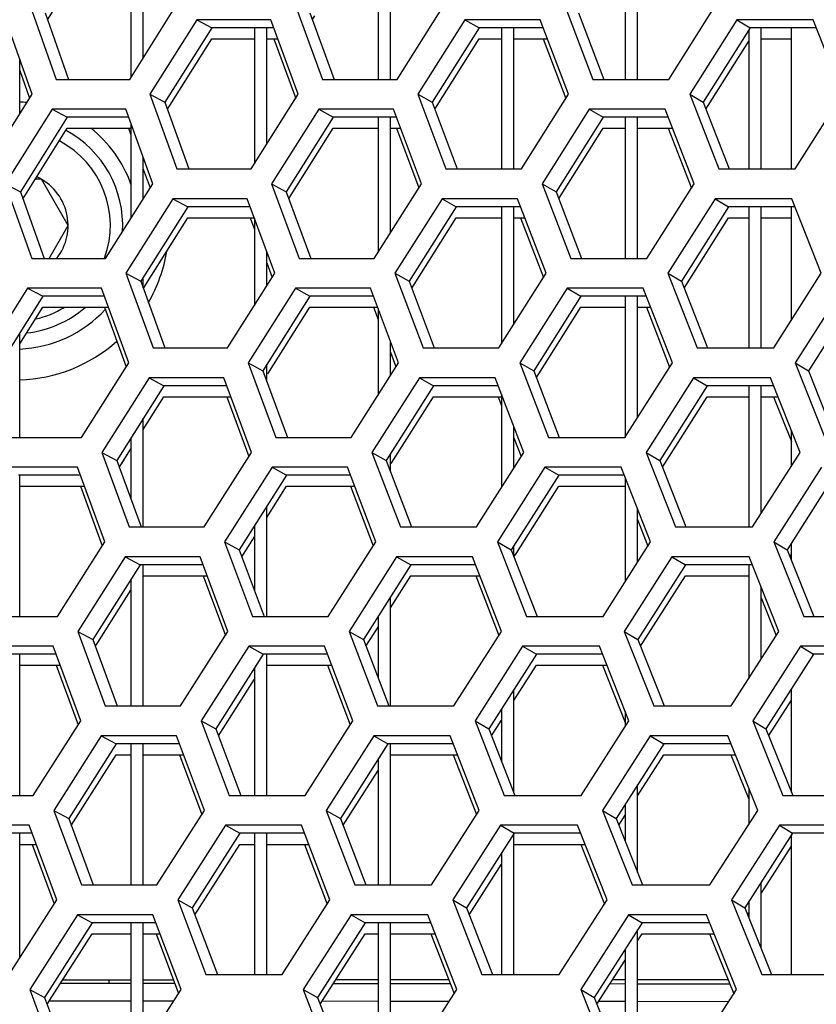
# Model space of a CAD drawing. Header units: millimetres. Extents: x 0 to 420, y 0 to 297.
# Tile 44 of 256: x 104.91 to 107.49, y 88.39 to 91.58. Entities that reach past the tile are written whole.
import ezdxf

# ---------------------------------------------------------------- set-up
doc = ezdxf.new("R2010")
doc.units = ezdxf.units.MM
doc.header["$LTSCALE"] = 23.1
doc.layers.get('0').update_dxf_attribs({"linetype": 'CONTINUOUS'})
for name, color, linetype in [('02___PRT_ALL_AXES', 7, 'CONTINUOUS'), ('DIM_PILOTEES', 7, 'CONTINUOUS'), ('FASEN', 7, 'CONTINUOUS')]:
    doc.layers.add(name, color=color, linetype=linetype)
doc.styles.add('TEXTSTYLE_5', font='txt', dxfattribs={"width": 1.142857})
doc.dimstyles.new('DIMSTYLE_4', dxfattribs={"dimtxt": 2.5, "dimasz": 0.1875, "dimexe": 0.125, "dimexo": 0.0625, "dimgap": 1.25, "dimtad": 0, "dimtih": 1, "dimtoh": 1, "dimdsep": 46, "dimtxsty": 'TEXTSTYLE_5', "dimblk": '_FILLED', "dimblk1": '_FILLED', "dimblk2": '_FILLED', "dimcen": 0.09, "dimazin": 2, "dimtfac": 1, "dimtofl": 0, "dimtmove": 0, "dimatfit": 3, "dimldrblk": '_FILLED', "dimfxl": 1, "dimtolj": 1, "dimarcsym": 0})

# ---------------------------------------------------------------- blocks, each defined once
blk = doc.blocks.new('_FILLED')
at = {"color": 0, "linetype": 'BYBLOCK'}
blk.add_solid([(0, 0), (-1, 0.167), (-1, -0.167)], dxfattribs=at)
blk = doc.blocks.new('*D9')
at = {"layer": 'DIM_PILOTEES', "color": 2, "linetype": 'CONTINUOUS'}
for p, q in [((67.0415, 106.0416), (64.0594, 106.0416)), ((64.1844, 106.0416), (64.1844, 83.7884)), ((124.0627, 106.0416), (67.0415, 106.0416)), ((64.1844, 53.2465), (64.1844, 78.7884)), ((67.0415, 53.2465), (64.0594, 53.2465)), ((101.3091, 53.2465), (67.0415, 53.2465))]:
    blk.add_line(p, q, dxfattribs=at)
at = {"layer": 'DIM_PILOTEES', "color": 2, "linetype": 'CONTINUOUS', "xscale": 0.1875, "yscale": 0.1875, "zscale": 0.1875}
for p, rotation in [((64.1844, 106.0416), 90), ((64.1844, 53.2465), 270)]:
    blk.add_blockref('_FILLED', p, dxfattribs=dict(at, rotation=rotation))
at = {"layer": 'DIM_PILOTEES', "color": 2, "linetype": 'CONTINUOUS', "insert": (64.1844, 82.5384), "char_height": 2.5, "width": 8.571429, "attachment_point": 2, "line_spacing_factor": 0.9, "style": 'TEXTSTYLE_5'}
blk.add_mtext('{\\ftxt;\\W0.0001;\\H0.0001;\\~}{\\ftxt;\\W2.2857142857;\\H2.5; }{\\ftxt;\\W0.0001;\\H0.0001;\\~}', dxfattribs=at)

msp = doc.modelspace()

# ---------------------------------------------------------------- linework, layer by layer
at = {"color": 7, "linetype": 'CONTINUOUS'}
for p, q in [((105.2752, 91.8441), (105.2752, 91.3933)), ((105.3152, 91.4568), (105.3152, 91.8441)), ((106.0752, 91.8441), (106.0752, 91.387)), ((106.1152, 91.387), (106.1152, 91.8441)), ((106.8752, 91.8441), (106.8752, 91.387)), ((106.9152, 91.387), (106.9152, 91.8441)), ((105.0051, 91.5797), (105.1482, 91.8083)), ((104.997, 91.6026), (105.0731, 91.387)), ((105.4885, 91.5802), (105.5366, 91.5543)), ((105.854, 91.6026), (105.9331, 91.387)), ((105.8623, 91.58), (105.8701, 91.5925)), ((106.3563, 91.5802), (106.4022, 91.5543)), ((106.7239, 91.6026), (106.8059, 91.387)), ((107.2367, 91.5802), (107.2803, 91.5543)), ((105.5366, 91.5543), (105.3849, 91.3129)), ((105.7377, 91.5543), (105.5366, 91.5543)), ((105.6752, 91.5543), (105.6752, 91.1141)), ((105.7152, 91.1775), (105.7152, 91.5543)), ((106.4022, 91.5543), (106.2503, 91.3129)), ((106.6095, 91.5543), (106.4022, 91.5543)), ((106.4752, 91.5543), (106.4752, 91.0973)), ((106.5152, 91.0973), (106.5152, 91.5543)), ((107.2803, 91.5543), (107.1282, 91.3129)), ((107.4936, 91.5543), (107.2803, 91.5543)), ((107.3152, 91.0973), (107.3152, 91.5543)), ((105.4011, 91.3027), (105.5366, 91.5185)), ((105.5366, 91.5185), (105.6752, 91.5185)), ((105.7152, 91.5185), (105.7509, 91.5185)), ((106.2664, 91.3027), (106.4022, 91.5185)), ((106.4022, 91.5185), (106.4752, 91.5185)), ((106.5152, 91.5185), (106.6231, 91.5185)), ((107.2752, 91.5463), (107.2752, 91.0973)), ((107.3152, 91.5185), (107.4134, 91.5185)), ((107.1444, 91.3027), (107.2752, 91.5104)), ((104.9152, 91.2753), (104.9152, 91.4514)), ((105.3365, 91.3387), (105.3849, 91.3129)), ((106.2041, 91.3387), (106.2503, 91.3129)), ((107.0843, 91.3387), (107.1282, 91.3129)), ((105.3849, 91.3129), (105.4628, 91.0973)), ((105.3931, 91.2901), (105.4011, 91.3027)), ((106.2503, 91.3129), (106.331, 91.0973)), ((106.2587, 91.2904), (106.2664, 91.3027)), ((107.1282, 91.3129), (107.2119, 91.0973)), ((107.1368, 91.2907), (107.1444, 91.3027)), ((105.0691, 91.2646), (104.9174, 91.0231)), ((105.0199, 91.2904), (105.0691, 91.2646)), ((105.2676, 91.2646), (105.0691, 91.2646)), ((105.93, 91.2646), (105.778, 91.0231)), ((105.883, 91.2904), (105.93, 91.2646)), ((106.1348, 91.2646), (105.93, 91.2646)), ((106.0752, 91.2646), (106.0752, 90.8268)), ((106.1152, 90.8901), (106.1152, 91.2646)), ((106.8038, 91.2646), (106.6515, 91.0231)), ((106.7591, 91.2904), (106.8038, 91.2646)), ((107.0146, 91.2646), (106.8038, 91.2646)), ((106.8752, 91.2646), (106.8752, 90.8075)), ((106.9152, 90.8075), (106.9152, 91.2646)), ((104.9335, 91.0129), (105.0691, 91.2287)), ((105.0691, 91.2287), (105.2752, 91.2287)), ((105.2752, 91.2434), (105.2752, 90.9375)), ((105.7941, 91.0129), (105.93, 91.2287)), ((105.93, 91.2287), (106.0752, 91.2287)), ((106.1152, 91.2287), (106.1482, 91.2287)), ((106.6677, 91.0129), (106.8038, 91.2287)), ((106.8038, 91.2287), (106.8752, 91.2287)), ((106.9152, 91.2287), (107.0285, 91.2287)), ((105.3152, 91.0009), (105.3152, 91.1327)), ((104.8679, 91.049), (104.9174, 91.0231)), ((104.9851, 91.0638), (104.9655, 91.0638)), ((105.0717, 90.9138), (104.9851, 91.0638)), ((105.7307, 91.049), (105.778, 91.0231)), ((106.6065, 91.049), (106.6515, 91.0231)), ((104.9174, 91.0231), (104.9939, 90.8075)), ((104.9255, 91.0002), (104.9335, 91.0129)), ((105.778, 91.0231), (105.8575, 90.8075)), ((105.7863, 91.0005), (105.7941, 91.0129)), ((106.6515, 91.0231), (106.7339, 90.8075)), ((106.66, 91.0007), (106.6677, 91.0129)), ((105.4592, 90.9748), (105.3071, 90.7333)), ((105.4111, 91.0007), (105.4592, 90.9748)), ((105.6614, 90.9748), (105.4592, 90.9748)), ((106.3285, 90.9748), (106.176, 90.7333)), ((106.2826, 91.0007), (106.3285, 90.9748)), ((106.5368, 90.9748), (106.3285, 90.9748)), ((106.4752, 90.9748), (106.4752, 90.5317)), ((106.5152, 90.5948), (106.5152, 90.9748)), ((107.2102, 90.9748), (107.0576, 90.7333)), ((107.1666, 91.0007), (107.2102, 90.9748)), ((107.4246, 90.9748), (107.2102, 90.9748)), ((107.2752, 90.9748), (107.2752, 90.5177)), ((107.3152, 90.5177), (107.3152, 90.9748)), ((105.0103, 90.8075), (105.0717, 90.9138)), ((105.3233, 90.7231), (105.4592, 90.9389)), ((105.4592, 90.9389), (105.6746, 90.9389)), ((105.6752, 90.9373), (105.6752, 90.6551)), ((106.1922, 90.7231), (106.3285, 90.9389)), ((106.3285, 90.9389), (106.4752, 90.9389)), ((106.5152, 90.9389), (106.5505, 90.9389)), ((107.0663, 90.7111), (107.2102, 90.9389)), ((107.2102, 90.9389), (107.2752, 90.9389)), ((107.3152, 90.9389), (107.4134, 90.9389)), ((105.7152, 90.7183), (105.7152, 90.829)), ((105.2587, 90.7592), (105.3071, 90.7333)), ((106.1299, 90.7592), (106.176, 90.7333)), ((107.0137, 90.7592), (107.0576, 90.7333)), ((105.3071, 90.7333), (105.3854, 90.5177)), ((105.3152, 90.7108), (105.3152, 90.7462)), ((105.3153, 90.7105), (105.3233, 90.7231)), ((106.176, 90.7333), (106.2572, 90.5177)), ((106.1845, 90.7108), (106.1922, 90.7231)), ((107.0576, 90.7333), (107.1417, 90.5177)), ((104.9407, 90.7109), (104.99, 90.685)), ((105.8075, 90.7109), (105.8545, 90.685)), ((106.6871, 90.7109), (106.7319, 90.685)), ((104.99, 90.685), (104.8378, 90.4435)), ((105.1895, 90.685), (104.99, 90.685)), ((105.8545, 90.685), (105.7019, 90.4435)), ((106.0603, 90.685), (105.8545, 90.685)), ((106.7319, 90.685), (106.5791, 90.4435)), ((106.9438, 90.685), (106.7319, 90.685)), ((106.8752, 90.685), (106.8752, 90.2279)), ((106.9152, 90.2919), (106.9152, 90.685)), ((107.6215, 90.685), (107.4686, 90.4435)), ((104.9152, 90.5306), (104.99, 90.6492)), ((104.99, 90.6492), (105.2025, 90.6492)), ((105.7181, 90.4333), (105.8545, 90.6492)), ((105.8545, 90.6492), (106.0738, 90.6492)), ((106.0752, 90.6453), (106.0752, 90.3647)), ((106.5953, 90.4333), (106.7319, 90.6492)), ((106.7319, 90.6492), (106.8752, 90.6492)), ((106.9152, 90.6492), (106.9577, 90.6492)), ((104.9152, 90.2279), (104.9152, 90.5664)), ((106.1152, 90.4278), (106.1152, 90.5392)), ((105.6546, 90.4694), (105.7019, 90.4435)), ((105.7152, 90.4075), (105.7152, 90.4646)), ((106.534, 90.4694), (106.5791, 90.4435)), ((107.4258, 90.4694), (107.4686, 90.4435)), ((105.7019, 90.4435), (105.7819, 90.2279)), ((106.5791, 90.4435), (106.662, 90.2279)), ((106.5876, 90.4212), (106.5953, 90.4333)), ((107.4686, 90.4435), (107.5543, 90.2279)), ((105.3338, 90.4211), (105.3819, 90.3952)), ((106.2089, 90.4211), (106.2547, 90.3952)), ((107.0966, 90.4211), (107.1402, 90.3952)), ((105.3819, 90.3952), (105.2293, 90.1537)), ((105.5851, 90.3952), (105.3819, 90.3952)), ((106.2547, 90.3952), (106.1018, 90.1537)), ((106.4641, 90.3952), (106.2547, 90.3952)), ((107.1402, 90.3952), (106.987, 90.1537)), ((107.3556, 90.3952), (107.1402, 90.3952)), ((107.2752, 90.3952), (107.2752, 89.9381)), ((107.3152, 89.9813), (107.3152, 90.3952)), ((105.3152, 90.2539), (105.3819, 90.3594)), ((105.3819, 90.3594), (105.5984, 90.3594)), ((106.118, 90.1435), (106.2547, 90.3594)), ((106.2547, 90.3594), (106.4752, 90.3594)), ((106.4752, 90.3663), (106.4752, 90.0665)), ((107.0032, 90.1435), (107.1402, 90.3594)), ((107.1402, 90.3594), (107.2752, 90.3594)), ((107.3152, 90.3594), (107.3698, 90.3594)), ((105.3152, 89.9381), (105.3152, 90.2897)), ((106.5152, 90.1294), (106.5152, 90.2623)), ((105.2752, 90.2264), (105.2752, 90.0276)), ((105.1809, 90.1796), (105.2293, 90.1537)), ((105.2375, 90.131), (105.2752, 90.1906)), ((105.2454, 90.1435), (105.2752, 90.1906)), ((106.0556, 90.1796), (106.1018, 90.1537)), ((106.9431, 90.1796), (106.987, 90.1537)), ((105.2293, 90.1537), (105.308, 89.9381)), ((106.1018, 90.1537), (106.1835, 89.9381)), ((106.1152, 90.1182), (106.1152, 90.1749)), ((106.987, 90.1537), (107.0716, 89.9381)), ((105.7319, 90.1313), (105.7789, 90.1054)), ((106.6152, 90.1313), (106.66, 90.1054)), ((106.9957, 90.1316), (107.0032, 90.1435)), ((105.1115, 90.1054), (104.9108, 90.1054)), ((104.9152, 89.6484), (104.9152, 90.1054)), ((105.7789, 90.1054), (105.6259, 89.864)), ((105.9858, 90.1054), (105.7789, 90.1054)), ((106.66, 90.1054), (106.5067, 89.864)), ((106.8729, 90.1054), (106.66, 90.1054)), ((106.8752, 90.0995), (106.8752, 89.7606)), ((107.5533, 90.1054), (107.3998, 89.864)), ((104.9152, 90.0696), (105.1245, 90.0696)), ((105.7152, 89.9691), (105.7789, 90.0696)), ((105.7789, 90.0696), (105.9994, 90.0696)), ((106.5229, 89.8537), (106.66, 90.0696)), ((106.66, 90.0696), (106.8729, 90.0696)), ((105.7152, 89.6484), (105.7152, 90.0049)), ((106.9152, 89.8233), (106.9152, 89.9975)), ((105.6752, 89.9418), (105.6752, 89.7315)), ((105.5786, 89.8898), (105.6259, 89.864)), ((105.6343, 89.8414), (105.6752, 89.906)), ((106.4616, 89.8898), (106.5067, 89.864)), ((107.3571, 89.8898), (107.3998, 89.864)), ((105.6259, 89.864), (105.7063, 89.6484)), ((106.5067, 89.864), (106.59, 89.6484)), ((106.5152, 89.8417), (106.5152, 89.8775)), ((107.3998, 89.864), (107.486, 89.6484)), ((105.2565, 89.8415), (105.3046, 89.8157)), ((106.1351, 89.8415), (106.181, 89.8157)), ((106.5153, 89.8417), (106.5229, 89.8537)), ((107.0265, 89.8415), (107.0701, 89.8157)), ((107.4086, 89.8419), (107.4134, 89.8494)), ((105.3046, 89.8157), (105.1514, 89.5742)), ((105.5089, 89.8157), (105.3046, 89.8157)), ((105.3152, 89.3586), (105.3152, 89.8157)), ((106.181, 89.8157), (106.0276, 89.5742)), ((106.3915, 89.8157), (106.181, 89.8157)), ((107.0701, 89.8157), (106.9164, 89.5742)), ((107.2866, 89.8157), (107.0701, 89.8157)), ((107.2752, 89.8157), (107.2752, 89.4471)), ((105.2752, 89.7694), (105.2752, 89.3586)), ((105.3152, 89.7798), (105.5222, 89.7798)), ((106.1152, 89.6763), (106.181, 89.7798)), ((106.181, 89.7798), (106.4053, 89.7798)), ((106.9327, 89.5639), (107.0701, 89.7798)), ((107.0701, 89.7798), (107.2752, 89.7798)), ((105.1676, 89.5639), (105.2752, 89.7336)), ((107.3152, 89.5097), (107.3152, 89.7439)), ((106.1152, 89.3586), (106.1152, 89.7121)), ((106.0752, 89.6492), (106.0752, 89.4488)), ((106.0361, 89.5518), (106.0752, 89.6134)), ((105.103, 89.6001), (105.1514, 89.5742)), ((105.1514, 89.5742), (105.2306, 89.3586)), ((105.9814, 89.6001), (106.0276, 89.5742)), ((106.0276, 89.5742), (106.1097, 89.3586)), ((106.8725, 89.6001), (106.9164, 89.5742)), ((106.9164, 89.5742), (107.0014, 89.3586)), ((105.1597, 89.5515), (105.1676, 89.5639)), ((105.6564, 89.5518), (105.7034, 89.5259)), ((106.5433, 89.5518), (106.588, 89.5259)), ((106.9251, 89.552), (106.9327, 89.5639)), ((107.4426, 89.5518), (107.485, 89.5259)), ((105.0334, 89.5259), (104.8317, 89.5259)), ((104.9152, 89.0688), (104.9152, 89.5259)), ((105.7034, 89.5259), (105.5498, 89.2844)), ((105.9113, 89.5259), (105.7034, 89.5259)), ((105.7152, 89.0688), (105.7152, 89.5259)), ((106.588, 89.5259), (106.4342, 89.2844)), ((106.8021, 89.5259), (106.588, 89.5259)), ((107.485, 89.5259), (107.3311, 89.2844)), ((107.705, 89.5259), (107.485, 89.5259)), ((104.9152, 89.4901), (105.0465, 89.4901)), ((105.6752, 89.4816), (105.6752, 89.0688)), ((105.7152, 89.4901), (105.9249, 89.4901)), ((106.5152, 89.3757), (106.588, 89.4901)), ((106.588, 89.4901), (106.8162, 89.4901)), ((105.5661, 89.2741), (105.6752, 89.4458)), ((106.5152, 89.0759), (106.5152, 89.4116)), ((106.4752, 89.3488), (106.4752, 89.1787)), ((107.3399, 89.2624), (107.4134, 89.3776)), ((106.8752, 89.3405), (106.8752, 89.2916)), ((105.5025, 89.3103), (105.5498, 89.2844)), ((105.5498, 89.2844), (105.6307, 89.0688)), ((106.3892, 89.3103), (106.4342, 89.2844)), ((106.4342, 89.2844), (106.518, 89.0688)), ((106.4429, 89.2621), (106.4752, 89.3129)), ((107.2883, 89.3103), (107.3311, 89.2844)), ((107.3311, 89.2844), (107.4178, 89.0688)), ((105.1791, 89.262), (105.2272, 89.2361)), ((105.5583, 89.2618), (105.5661, 89.2741)), ((106.0614, 89.262), (106.1073, 89.2361)), ((106.9564, 89.262), (107, 89.2361)), ((105.2272, 89.2361), (105.0736, 88.9946)), ((105.4326, 89.2361), (105.2272, 89.2361)), ((105.2752, 89.2361), (105.2752, 88.779)), ((105.3152, 88.779), (105.3152, 89.2361)), ((106.1073, 89.2361), (105.9533, 88.9946)), ((106.3188, 89.2361), (106.1073, 89.2361)), ((106.1152, 88.779), (106.1152, 89.2361)), ((107, 89.2361), (106.8459, 88.9946)), ((107.2176, 89.2361), (107, 89.2361)), ((105.082, 88.9719), (105.2272, 89.2003)), ((105.2272, 89.2003), (105.2752, 89.2003)), ((105.3152, 89.2003), (105.446, 89.2003)), ((106.1152, 89.2003), (106.3327, 89.2003)), ((106.9152, 89.0675), (107, 89.2003)), ((107, 89.2003), (107.232, 89.2003)), ((106.0752, 89.1859), (106.0752, 88.779)), ((105.9696, 88.9843), (106.0752, 89.15)), ((106.9152, 88.8195), (106.9152, 89.1033)), ((107.2752, 89.0927), (107.2752, 88.975)), ((106.8752, 89.0406), (106.8752, 88.9203)), ((105.0252, 89.0205), (105.0736, 88.9946)), ((105.9071, 89.0205), (105.9533, 88.9946)), ((106.8019, 89.0205), (106.8459, 88.9946)), ((106.8546, 88.9725), (106.8752, 89.0048)), ((105.0736, 88.9946), (105.1532, 88.779)), ((105.5809, 88.9722), (105.6278, 88.9463)), ((105.9533, 88.9946), (106.0359, 88.779)), ((105.9619, 88.9722), (105.9696, 88.9843)), ((106.4714, 88.9722), (106.5161, 88.9463)), ((106.8459, 88.9946), (106.9313, 88.779)), ((107.3744, 88.9722), (107.4168, 88.9463)), ((104.9553, 88.9463), (104.7526, 88.9463)), ((104.9152, 88.5433), (104.9152, 88.9463)), ((105.6278, 88.9463), (105.4738, 88.7049)), ((105.8368, 88.9463), (105.6278, 88.9463)), ((105.6752, 88.9463), (105.6752, 88.4893)), ((105.7152, 88.4893), (105.7152, 88.9463)), ((106.5161, 88.9463), (106.3618, 88.7049)), ((106.5152, 88.4893), (106.5152, 88.9463)), ((106.7312, 88.9463), (106.5161, 88.9463)), ((107.4168, 88.9463), (107.2623, 88.7049)), ((107.6379, 88.9463), (107.4168, 88.9463)), ((104.9152, 88.9105), (104.9685, 88.9105)), ((105.4823, 88.6823), (105.6278, 88.9105)), ((105.6278, 88.9105), (105.6752, 88.9105)), ((105.7152, 88.9105), (105.8505, 88.9105)), ((106.5161, 88.9105), (106.7454, 88.9105)), ((107.3152, 88.7517), (107.4134, 88.9051)), ((106.4752, 88.8823), (106.4752, 88.4893)), ((106.3705, 88.6826), (106.4752, 88.8465)), ((107.3152, 88.5738), (107.3152, 88.7875)), ((105.4265, 88.7307), (105.4738, 88.7049)), ((106.3168, 88.7307), (106.3618, 88.7049)), ((107.2196, 88.7307), (107.2623, 88.7049)), ((107.2752, 88.725), (107.2752, 88.6729)), ((105.1018, 88.6824), (105.1499, 88.6566)), ((105.4738, 88.7049), (105.5551, 88.4893)), ((105.9877, 88.6824), (106.0335, 88.6566)), ((106.3618, 88.7049), (106.4461, 88.4893)), ((106.8863, 88.6824), (106.9299, 88.6566)), ((107.2623, 88.7049), (107.3495, 88.4893)), ((107.2712, 88.6829), (107.2752, 88.6892)), ((105.1499, 88.6566), (104.9958, 88.4151)), ((105.3563, 88.6566), (105.1499, 88.6566)), ((105.2752, 88.6566), (105.2752, 88.1995)), ((105.3152, 88.2499), (105.3152, 88.6566)), ((106.0335, 88.6566), (105.8791, 88.4151)), ((106.2461, 88.6566), (106.0335, 88.6566)), ((106.0752, 88.6566), (106.0752, 88.1995)), ((106.1152, 88.1995), (106.1152, 88.6566)), ((106.9299, 88.6566), (106.7753, 88.4151)), ((107.1486, 88.6566), (106.9299, 88.6566)), ((105.012, 88.4047), (105.1499, 88.6207)), ((105.1499, 88.6207), (105.2752, 88.6207)), ((105.3152, 88.6207), (105.3698, 88.6207)), ((105.8953, 88.4047), (106.0335, 88.6207)), ((106.0335, 88.6207), (106.0752, 88.6207)), ((106.1152, 88.6207), (106.2601, 88.6207)), ((106.9152, 88.1995), (106.9152, 88.6336)), ((106.9152, 88.5978), (106.9299, 88.6207)), ((106.9299, 88.6207), (107.163, 88.6207)), ((106.8752, 88.5712), (106.8752, 88.1995)), ((106.784, 88.393), (106.8752, 88.5353)), ((105.2752, 88.4598), (105.0473, 88.46)), ((105.2036, 88.4722), (105.2036, 88.4598)), ((105.4171, 88.4597), (105.3152, 88.4597)), ((106.0752, 88.4591), (105.9303, 88.4592)), ((106.3094, 88.4589), (106.1152, 88.4591)), ((106.8752, 88.4584), (106.826, 88.4585)), ((107.2143, 88.4581), (106.9152, 88.4584)), ((104.9474, 88.441), (104.9958, 88.4151)), ((105.8329, 88.441), (105.8791, 88.4151)), ((106.7313, 88.441), (106.7753, 88.4151)), ((104.9958, 88.4151), (105.0758, 88.1995)), ((105.0042, 88.3924), (105.012, 88.4047)), ((105.2752, 88.4029), (105.011, 88.4031)), ((105.4132, 88.4028), (105.3152, 88.4029)), ((105.8791, 88.4151), (105.9621, 88.1995)), ((105.8877, 88.3927), (105.8953, 88.4047)), ((106.0752, 88.4022), (105.8939, 88.4024)), ((106.3055, 88.402), (106.1152, 88.4022)), ((106.7753, 88.4151), (106.8612, 88.1995)), ((106.8752, 88.4015), (106.7896, 88.4016)), ((107.2103, 88.4012), (106.9152, 88.4015))]:
    msp.add_line(p, q, dxfattribs=at)
at = {"color": 3, "linetype": 'CONTINUOUS'}
for p, q in [((104.9475, 91.6285), (105.033, 91.387)), ((105.2713, 91.387), (105.4232, 91.6285)), ((105.8067, 91.6285), (105.8956, 91.387)), ((106.1375, 91.387), (106.2897, 91.6285)), ((106.6789, 91.6285), (106.771, 91.387)), ((107.0164, 91.387), (107.1688, 91.6285)), ((104.9551, 91.3387), (104.8698, 91.5802)), ((105.4885, 91.5802), (105.3365, 91.3387)), ((105.7283, 91.5802), (105.4885, 91.5802)), ((105.8169, 91.3387), (105.7283, 91.5802)), ((106.3563, 91.5802), (106.2041, 91.3387)), ((106.5997, 91.5802), (106.3563, 91.5802)), ((106.6916, 91.3387), (106.5997, 91.5802)), ((107.2367, 91.5802), (107.0843, 91.3387)), ((107.4834, 91.5802), (107.2367, 91.5802)), ((107.5785, 91.3387), (107.4834, 91.5802)), ((105.7377, 91.5185), (105.8086, 91.3255)), ((106.6095, 91.5185), (106.6831, 91.3252)), ((104.9152, 91.4156), (104.947, 91.3258)), ((105.033, 91.387), (105.2713, 91.387)), ((105.8956, 91.387), (106.1375, 91.387)), ((106.771, 91.387), (107.0164, 91.387)), ((104.8032, 91.0973), (104.9551, 91.3387)), ((105.3365, 91.3387), (105.424, 91.0973)), ((105.6646, 91.0973), (105.8169, 91.3387)), ((106.2041, 91.3387), (106.2949, 91.0973)), ((106.5391, 91.0973), (106.6916, 91.3387)), ((107.0843, 91.3387), (107.1783, 91.0973)), ((107.4259, 91.0973), (107.5785, 91.3387)), ((105.0199, 91.2904), (104.8679, 91.049)), ((105.2583, 91.2904), (105.0199, 91.2904)), ((105.3456, 91.049), (105.2583, 91.2904)), ((105.883, 91.2904), (105.7307, 91.049)), ((106.1251, 91.2904), (105.883, 91.2904)), ((106.2157, 91.049), (106.1251, 91.2904)), ((106.7591, 91.2904), (106.6065, 91.049)), ((107.0046, 91.2904), (106.7591, 91.2904)), ((107.0984, 91.049), (107.0046, 91.2904)), ((105.2676, 91.2287), (105.2752, 91.2076)), ((106.1348, 91.2287), (106.2072, 91.0356)), ((107.0146, 91.2287), (107.0897, 91.0353)), ((105.3152, 91.0968), (105.3373, 91.0359)), ((105.424, 91.0973), (105.6646, 91.0973)), ((106.2949, 91.0973), (106.5391, 91.0973)), ((107.1783, 91.0973), (107.4259, 91.0973)), ((104.8679, 91.049), (104.9539, 90.8075)), ((105.1932, 90.8075), (105.3456, 91.049)), ((105.7307, 91.049), (105.8201, 90.8075)), ((106.063, 90.8075), (106.2157, 91.049)), ((106.6065, 91.049), (106.6991, 90.8075)), ((106.9455, 90.8075), (107.0984, 91.049)), ((105.4111, 91.0007), (105.2587, 90.7592)), ((105.6519, 91.0007), (105.4111, 91.0007)), ((105.7411, 90.7592), (105.6519, 91.0007)), ((106.2826, 91.0007), (106.1299, 90.7592)), ((106.5269, 91.0007), (106.2826, 91.0007)), ((106.6194, 90.7592), (106.5269, 91.0007)), ((107.1666, 91.0007), (107.0137, 90.7592)), ((107.4144, 91.0007), (107.1666, 91.0007)), ((107.51, 90.7592), (107.4144, 91.0007)), ((105.6614, 90.9389), (105.6752, 90.9015)), ((106.5368, 90.9389), (106.6108, 90.7457)), ((104.9539, 90.8075), (105.1932, 90.8075)), ((105.7152, 90.7931), (105.7327, 90.7459)), ((105.8201, 90.8075), (106.063, 90.8075)), ((106.6991, 90.8075), (106.9455, 90.8075)), ((105.2587, 90.7592), (105.3467, 90.5177)), ((105.5883, 90.5177), (105.7411, 90.7592)), ((106.1299, 90.7592), (106.2212, 90.5177)), ((106.4663, 90.5177), (106.6194, 90.7592)), ((107.0137, 90.7592), (107.1082, 90.5177)), ((107.3568, 90.5177), (107.51, 90.7592)), ((104.9407, 90.7109), (104.7882, 90.4694)), ((105.1802, 90.7109), (104.9407, 90.7109)), ((105.2679, 90.4694), (105.1802, 90.7109)), ((105.8075, 90.7109), (105.6546, 90.4694)), ((106.0506, 90.7109), (105.8075, 90.7109)), ((106.1416, 90.4694), (106.0506, 90.7109)), ((106.6871, 90.7109), (106.534, 90.4694)), ((106.9337, 90.7109), (106.6871, 90.7109)), ((107.028, 90.4694), (106.9337, 90.7109)), ((107.5791, 90.7109), (107.4258, 90.4694)), ((105.1895, 90.6492), (105.2596, 90.4563)), ((106.0603, 90.6492), (106.0752, 90.6094)), ((106.9438, 90.6492), (107.0193, 90.4557)), ((105.3467, 90.5177), (105.5883, 90.5177)), ((106.1152, 90.5034), (106.1331, 90.456)), ((106.2212, 90.5177), (106.4663, 90.5177)), ((107.1082, 90.5177), (107.3568, 90.5177)), ((105.1151, 90.2279), (105.2679, 90.4694)), ((105.6546, 90.4694), (105.7445, 90.2279)), ((105.9884, 90.2279), (106.1416, 90.4694)), ((106.534, 90.4694), (106.6272, 90.2279)), ((106.8746, 90.2279), (107.028, 90.4694)), ((107.4258, 90.4694), (107.5222, 90.2279)), ((105.3338, 90.4211), (105.1809, 90.1796)), ((105.5756, 90.4211), (105.3338, 90.4211)), ((105.6652, 90.1796), (105.5756, 90.4211)), ((106.2089, 90.4211), (106.0556, 90.1796)), ((106.4542, 90.4211), (106.2089, 90.4211)), ((106.5472, 90.1796), (106.4542, 90.4211)), ((107.0966, 90.4211), (106.9431, 90.1796)), ((107.3453, 90.4211), (107.0966, 90.4211)), ((107.4415, 90.1796), (107.3453, 90.4211)), ((105.5851, 90.3594), (105.6568, 90.1664)), ((106.4641, 90.3594), (106.4752, 90.3305)), ((107.3556, 90.3594), (107.4134, 90.2142)), ((104.8748, 90.2279), (105.1151, 90.2279)), ((105.7445, 90.2279), (105.9884, 90.2279)), ((106.5152, 90.2265), (106.5385, 90.1661)), ((106.6272, 90.2279), (106.8746, 90.2279)), ((105.1809, 90.1796), (105.2693, 89.9381)), ((105.5119, 89.9381), (105.6652, 90.1796)), ((106.0556, 90.1796), (106.1474, 89.9381)), ((106.3936, 89.9381), (106.5472, 90.1796)), ((106.9431, 90.1796), (107.0382, 89.9381)), ((107.2878, 89.9381), (107.4415, 90.1796)), ((105.102, 90.1313), (104.8616, 90.1313)), ((105.1903, 89.8898), (105.102, 90.1313)), ((105.7319, 90.1313), (105.5786, 89.8898)), ((105.976, 90.1313), (105.7319, 90.1313)), ((106.0676, 89.8898), (105.976, 90.1313)), ((106.6152, 90.1313), (106.4616, 89.8898)), ((106.8628, 90.1313), (106.6152, 90.1313)), ((106.9576, 89.8898), (106.8628, 90.1313)), ((107.5108, 90.1313), (107.3571, 89.8898)), ((105.1115, 90.0696), (105.182, 89.8767)), ((105.9858, 90.0696), (106.0591, 89.8764)), ((106.9152, 89.9617), (106.9489, 89.8762)), ((105.2693, 89.9381), (105.5119, 89.9381)), ((106.1474, 89.9381), (106.3936, 89.9381)), ((107.0382, 89.9381), (107.2878, 89.9381)), ((105.0369, 89.6484), (105.1903, 89.8898)), ((105.5786, 89.8898), (105.669, 89.6484)), ((105.9139, 89.6484), (106.0676, 89.8898)), ((106.4616, 89.8898), (106.5553, 89.6484)), ((106.8037, 89.6484), (106.9576, 89.8898)), ((107.3571, 89.8898), (107.454, 89.6484)), ((105.2565, 89.8415), (105.103, 89.6001)), ((105.4992, 89.8415), (105.2565, 89.8415)), ((105.5894, 89.6001), (105.4992, 89.8415)), ((106.1351, 89.8415), (105.9814, 89.6001)), ((106.3815, 89.8415), (106.1351, 89.8415)), ((106.4749, 89.6001), (106.3815, 89.8415)), ((107.0265, 89.8415), (106.8725, 89.6001)), ((107.2762, 89.8415), (107.0265, 89.8415)), ((107.3729, 89.6001), (107.2762, 89.8415)), ((105.5089, 89.7798), (105.5809, 89.5868)), ((106.3915, 89.7798), (106.4663, 89.5865)), ((107.3152, 89.7081), (107.3641, 89.5862)), ((104.7957, 89.6484), (105.0369, 89.6484)), ((105.669, 89.6484), (105.9139, 89.6484)), ((106.5553, 89.6484), (106.8037, 89.6484)), ((107.454, 89.6484), (107.7057, 89.6484)), ((105.103, 89.6001), (105.192, 89.3586)), ((105.4356, 89.3586), (105.5894, 89.6001)), ((105.9814, 89.6001), (106.0737, 89.3586)), ((106.3209, 89.3586), (106.4749, 89.6001)), ((106.8725, 89.6001), (106.9681, 89.3586)), ((107.2187, 89.3586), (107.3729, 89.6001)), ((105.0239, 89.5518), (104.7825, 89.5518)), ((105.1127, 89.3103), (105.0239, 89.5518)), ((105.6564, 89.5518), (105.5025, 89.3103)), ((105.9015, 89.5518), (105.6564, 89.5518)), ((105.9935, 89.3103), (105.9015, 89.5518)), ((106.5433, 89.5518), (106.3892, 89.3103)), ((106.7919, 89.5518), (106.5433, 89.5518)), ((106.8872, 89.3103), (106.7919, 89.5518)), ((107.4426, 89.5518), (107.2883, 89.3103)), ((107.6945, 89.5518), (107.4426, 89.5518)), ((105.0334, 89.4901), (105.1043, 89.2972)), ((105.9113, 89.4901), (105.985, 89.2969)), ((106.8021, 89.4901), (106.8749, 89.3054)), ((105.192, 89.3586), (105.4356, 89.3586)), ((106.0737, 89.3586), (106.3209, 89.3586)), ((106.9681, 89.3586), (107.2187, 89.3586)), ((104.9588, 89.0688), (105.1127, 89.3103)), ((105.5025, 89.3103), (105.5934, 89.0688)), ((105.8394, 89.0688), (105.9935, 89.3103)), ((106.3892, 89.3103), (106.4834, 89.0688)), ((106.7328, 89.0688), (106.8872, 89.3103)), ((107.2883, 89.3103), (107.3857, 89.0688)), ((105.1791, 89.262), (105.0252, 89.0205)), ((105.4229, 89.262), (105.1791, 89.262)), ((105.5135, 89.0205), (105.4229, 89.262)), ((106.0614, 89.262), (105.9071, 89.0205)), ((106.3088, 89.262), (106.0614, 89.262)), ((106.4027, 89.0205), (106.3088, 89.262)), ((106.9564, 89.262), (106.8019, 89.0205)), ((107.2072, 89.262), (106.9564, 89.262)), ((107.3044, 89.0205), (107.2072, 89.262)), ((105.4326, 89.2003), (105.5051, 89.0072)), ((106.3188, 89.2003), (106.394, 89.0069)), ((107.2176, 89.2003), (107.2752, 89.0569)), ((104.7166, 89.0688), (104.9588, 89.0688)), ((105.5934, 89.0688), (105.8394, 89.0688)), ((106.4834, 89.0688), (106.7328, 89.0688)), ((107.3857, 89.0688), (107.6385, 89.0688)), ((105.0252, 89.0205), (105.1147, 88.779)), ((105.3593, 88.779), (105.5135, 89.0205)), ((105.9071, 89.0205), (105.9999, 88.779)), ((106.2482, 88.779), (106.4027, 89.0205)), ((106.8019, 89.0205), (106.898, 88.779)), ((107.1496, 88.779), (107.3044, 89.0205)), ((104.9458, 88.9722), (104.7034, 88.9722)), ((105.035, 88.7307), (104.9458, 88.9722)), ((105.5809, 88.9722), (105.4265, 88.7307)), ((105.8269, 88.9722), (105.5809, 88.9722)), ((105.9195, 88.7307), (105.8269, 88.9722)), ((106.4714, 88.9722), (106.3168, 88.7307)), ((106.721, 88.9722), (106.4714, 88.9722)), ((106.8168, 88.7307), (106.721, 88.9722)), ((107.3744, 88.9722), (107.2196, 88.7307)), ((107.6273, 88.9722), (107.3744, 88.9722)), ((104.9553, 88.9105), (105.0266, 88.7176)), ((105.8368, 88.9105), (105.9109, 88.7173)), ((106.7312, 88.9105), (106.808, 88.717)), ((105.1147, 88.779), (105.3593, 88.779)), ((105.9999, 88.779), (106.2482, 88.779)), ((106.898, 88.779), (107.1496, 88.779)), ((104.8807, 88.4893), (105.035, 88.7307)), ((105.4265, 88.7307), (105.5179, 88.4893)), ((105.7648, 88.4893), (105.9195, 88.7307)), ((106.3168, 88.7307), (106.4115, 88.4893)), ((106.6619, 88.4893), (106.8168, 88.7307)), ((107.2196, 88.7307), (107.3175, 88.4893)), ((105.1018, 88.6824), (104.9474, 88.441)), ((105.3465, 88.6824), (105.1018, 88.6824)), ((105.4377, 88.441), (105.3465, 88.6824)), ((105.9877, 88.6824), (105.8329, 88.441)), ((106.236, 88.6824), (105.9877, 88.6824)), ((106.3305, 88.441), (106.236, 88.6824)), ((106.8863, 88.6824), (106.7313, 88.441)), ((107.1381, 88.6824), (106.8863, 88.6824)), ((107.2358, 88.441), (107.1381, 88.6824)), ((105.3563, 88.6207), (105.4292, 88.4276)), ((106.2461, 88.6207), (106.3218, 88.4274)), ((107.1486, 88.6207), (107.2269, 88.4271)), ((105.5179, 88.4893), (105.7648, 88.4893)), ((106.4115, 88.4893), (106.6619, 88.4893)), ((107.3175, 88.4893), (107.5713, 88.4893)), ((105.055, 88.4721), (105.2036, 88.4722)), ((105.2036, 88.4722), (105.2752, 88.4722)), ((105.3152, 88.4722), (105.4123, 88.4723)), ((105.9388, 88.4726), (106.0752, 88.4727)), ((106.1152, 88.4727), (106.3039, 88.4728)), ((106.8354, 88.4731), (106.8752, 88.4732)), ((106.9152, 88.4732), (107.2082, 88.4733)), ((104.9474, 88.441), (105.0373, 88.1995)), ((105.2829, 88.1995), (105.4377, 88.441)), ((105.8329, 88.441), (105.9262, 88.1995)), ((106.1754, 88.1995), (106.3305, 88.441)), ((106.7313, 88.441), (106.8279, 88.1995)), ((107.0806, 88.1995), (107.2358, 88.441))]:
    msp.add_line(p, q, dxfattribs=at)
at = {"color": 7, "linetype": 'CONTINUOUS'}
for radius, start, end in [(0.4, 84.3112, 87.6025), (0.4, 19.5856, 51.9979), (0.35, 356.7177, 61.5789), (0.31, 340.1359, 62.1308), (0.1732, 322.0852, 65.5196), (0.4, 272.3975, 317.2564), (0.35, 276.443, 310.8255), (0.31, 282.6402, 301.3113)]:
    msp.add_arc((104.8985, 90.9138), radius, start, end, dxfattribs=at)
at = {"layer": '02___PRT_ALL_AXES', "color": 7, "linetype": 'CONTINUOUS'}
for start, end in [(330.1112, 350.4815), (271.9188, 311.4587)]:
    msp.add_arc((104.8985, 90.9138), 0.5, start, end, dxfattribs=at)
at = {"layer": 'FASEN', "color": 7, "linetype": 'CONTINUOUS'}
for p, q in [((107.4134, 91.0973), (107.4134, 91.5543)), ((107.4134, 90.6068), (107.4134, 90.9748)), ((107.4134, 90.1355), (107.4134, 90.25)), ((107.4134, 89.8301), (107.4134, 89.8852)), ((107.4134, 89.0797), (107.4134, 89.4134)), ((107.4134, 88.4893), (107.4134, 88.9409))]:
    msp.add_line(p, q, dxfattribs=at)

# ---------------------------------------------------------------- dimensions: what is measured, and where the dimension line sits
at = {"layer": 'DIM_PILOTEES', "color": 2, "linetype": 'CONTINUOUS'}
dim = msp.add_linear_dim(base=(64.1844, 53.2465), p1=(124.1252, 106.0416), p2=(101.3716, 53.2465), angle=270, text='{\\ftxt;\\W0.0001;\\H0.0001;\\~}{\\ftxt;\\W2.2857142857;\\H2.5; }{\\ftxt;\\W0.0001;\\H0.0001;\\~}', dimstyle='DIMSTYLE_4', dxfattribs=at)
dim.commit()
dim.dimension.update_dxf_attribs({"geometry": '*D9', "text_midpoint": (61.3273, 80.0384), "dimtype": 160})

doc.saveas('drawing.dxf')
